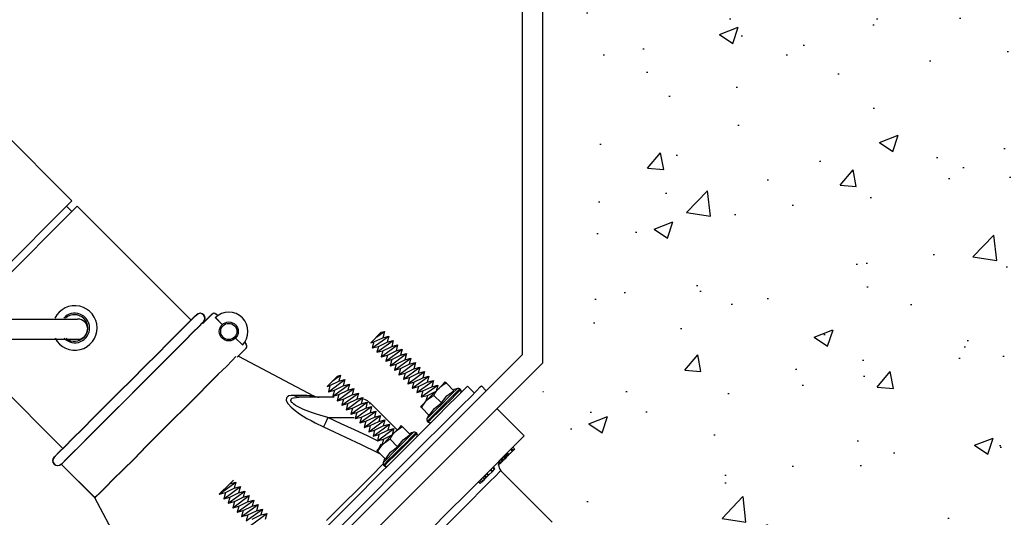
# Model space of a CAD drawing. Extents: x 1152 to 2559, y 156 to 782.
# Tile 95 of 111: x 2069.08 to 2081.31, y 656.5 to 662.68. Entities that reach past the tile are written whole.
import ezdxf

# ---------------------------------------------------------------- set-up
doc = ezdxf.new("R2010")
doc.units = 0
doc.header["$MEASUREMENT"] = 0
for name, color, linetype in [('1', 1, 'CONTINUOUS'), ('BOOT-3to4FRP', 1, 'CONTINUOUS'), ('CONCRETE-HATCH', 2, 'CONTINUOUS'), ('DISPENSER-SUMP', 1, 'CONTINUOUS')]:
    doc.layers.add(name, color=color, linetype=linetype)

msp = doc.modelspace()

# ---------------------------------------------------------------- hatches: boundary and pattern name
at = {"layer": 'CONCRETE-HATCH', "linetype": 'Continuous'}
h = msp.add_hatch(dxfattribs=at)
h.set_pattern_fill('AR-CONC', color=256, scale=0.3333, style=0)
h.set_pattern_definition([(50, (2077.8074, 655.8174), (2.39063, -0.20915), [0.24998, -2.74973]), (355, (2077.8074, 655.8174), (-0.46246, 2.50706), [0.19998, -2.19978]), (100.451, (2078.0067, 655.8), (1.92817, 2.2979), [0.21245, -2.3369]), (46.184, (2077.8074, 656.484), (3.5571, -0.55167), [0.37496, -4.1246]), (96.636, (2078.104, 656.438), (3.11523, 3.24673), [0.31867, -3.50536]), (351.184, (2077.8074, 656.484), (3.11523, 3.24674), [0.29997, -3.29967]), (21, (2078.1407, 656.3173), (1.98949, -1.34193), [0.24998, -2.74973]), (326, (2078.1407, 656.3173), (0.81097, 2.41693), [0.19998, -2.19978]), (71.451, (2078.3065, 656.2055), (2.80046, 1.075), [0.21245, -2.3369]), (37.5, (2077.8074, 655.8174), (0.04053, 1.109535), [0, -2.173116, 0, -2.23311, 0, -2.20811]), (7.5, (2077.8074, 655.8174), (0.87681, 1.314574), [0, -1.273206, 0, -2.12312, 0, -0.84158]), (327.5, (2077.0642, 655.8174), (1.77923, -0.075175), [0, -0.83325, 0, -2.59974, 0, -3.449655]), (317.5, (2076.7309, 655.8174), (1.94376, 0.33365), [0, -1.083225, 0, -1.72649, 0, -2.449755])])
edge = h.paths.add_edge_path()
edge.add_line((2088.90492, 664.31756), (2079.2177, 664.31756))
edge.add_arc((2079.2177, 664.20818), 0.10938, 0, 90, ccw=False)
edge.add_line((2079.32707, 664.20818), (2079.32707, 663.81835))
edge.add_line((2079.32707, 663.81835), (2079.22184, 663.81835))
edge.add_line((2079.22184, 663.81835), (2079.22184, 664.21232))
edge.add_line((2079.22184, 664.21232), (2079.09771, 664.21232))
edge.add_line((2079.09771, 664.21232), (2079.09771, 664.05581))
edge.add_line((2079.09771, 664.05581), (2078.80358, 664.05581))
edge.add_line((2078.80358, 664.05581), (2078.80358, 663.96406))
edge.add_line((2078.80358, 663.96406), (2078.91691, 663.96406))
edge.add_line((2078.91691, 663.96406), (2078.91691, 663.83994))
edge.add_line((2078.91691, 663.83994), (2078.80358, 663.83994))
edge.add_line((2078.80358, 663.83994), (2078.80358, 663.58898))
edge.add_line((2078.80358, 663.58898), (2078.64168, 663.58898))
edge.add_line((2078.64168, 663.58898), (2078.64168, 663.83994))
edge.add_line((2078.64168, 663.83994), (2078.52834, 663.83994))
edge.add_line((2078.52834, 663.83994), (2078.52834, 663.96406))
edge.add_line((2078.52834, 663.96406), (2078.64168, 663.96406))
edge.add_line((2078.64168, 663.96406), (2078.64168, 664.05581))
edge.add_line((2078.64168, 664.05581), (2078.62818, 664.05581))
edge.add_line((2078.62818, 664.05581), (2078.33291, 664.05581))
edge.add_arc((2077.01907, 667.05663), 3.27583, 253.217591, 293.645201, ccw=False)
edge.add_line((2076.07321, 663.92032), (2075.79759, 655.92329))
edge.add_line((2075.79759, 655.92329), (2101.05444, 655.8174))
edge.add_line((2101.05444, 655.8174), (2101.05444, 658.05324))
edge.add_line((2101.05444, 658.05324), (2101.73031, 658.71259))
edge.add_line((2101.73031, 658.71259), (2100.49509, 658.71259))
edge.add_line((2100.49509, 658.71259), (2101.05444, 659.39933))
edge.add_line((2101.05444, 659.39933), (2101.05444, 661.8174))
edge.add_line((2101.05444, 661.8174), (2089.05444, 661.8174))
edge.add_line((2089.05444, 661.8174), (2089.05444, 658.84624))
edge.add_line((2089.05444, 658.84624), (2088.90492, 658.84624))
edge.add_line((2088.90492, 658.84624), (2088.90492, 664.31756))

# ---------------------------------------------------------------- linework, layer by layer
at = {"layer": '1', "linetype": 'Continuous'}
for p, q in [((2069.73189, 660.42904), (2068.82854, 661.33051)), ((2068.26317, 658.96032), (2069.73196, 660.42911)), ((2068.39681, 658.96032), (2069.79878, 660.36229)), ((2068.39681, 658.96032), (2069.79878, 660.36229)), ((2069.73257, 660.29608), (2069.66575, 660.36276)), ((2069.79878, 660.36229), (2071.213, 658.94808)), ((2069.79878, 660.36229), (2071.213, 658.94808)), ((2071.213, 658.94808), (2069.62006, 657.35514)), ((2071.14646, 658.8841), (2071.22041, 658.95805)), ((2071.15011, 658.8841), (2071.22406, 658.95805)), ((2071.22041, 658.95805), (2071.26411, 659.00175)), ((2071.22406, 658.95805), (2071.26776, 659.00175)), ((2071.26411, 659.00175), (2071.28091, 659.01519)), ((2071.26776, 659.00175), (2071.28457, 659.01519)), ((2071.30781, 658.86729), (2071.3515, 658.91435)), ((2071.31146, 658.86729), (2071.35516, 658.91435)), ((2071.3515, 658.91435), (2071.36831, 658.92779)), ((2071.47588, 659.02528), (2071.35487, 658.90763)), ((2071.35516, 658.91435), (2071.37197, 658.92779)), ((2071.47953, 659.02528), (2071.35852, 658.90763)), ((2071.36831, 658.92779), (2071.37167, 658.92443)), ((2071.37197, 658.92779), (2071.37533, 658.92443)), ((2071.51285, 658.97822), (2071.59689, 658.89418)), ((2071.51651, 658.97822), (2071.60054, 658.89418)), ((2071.53302, 659.01183), (2071.51957, 659.02528)), ((2071.53667, 659.01183), (2071.52323, 659.02528)), ((2070.92797, 658.66561), (2071.04898, 658.78662)), ((2070.93162, 658.66561), (2071.05263, 658.78662)), ((2071.04898, 658.78662), (2071.14646, 658.8841)), ((2071.05263, 658.78662), (2071.15011, 658.8841)), ((2071.13637, 658.69586), (2071.23386, 658.7967)), ((2071.14003, 658.69586), (2071.23751, 658.7967)), ((2071.23386, 658.7967), (2071.30781, 658.86729)), ((2071.23751, 658.7967), (2071.31146, 658.86729)), ((2073.44566, 658.66561), (2073.57339, 658.7967)), ((2073.50953, 658.73283), (2073.61373, 658.80678)), ((2073.57339, 658.7967), (2073.61373, 658.80678)), ((2073.61373, 658.80678), (2073.59356, 658.72947)), ((2069.62006, 657.35514), (2068.26488, 658.71032)), ((2069.62006, 657.35514), (2068.26488, 658.71032)), ((2070.79015, 658.52443), (2070.92797, 658.66561)), ((2070.7938, 658.52443), (2070.93162, 658.66561)), ((2071.01536, 658.57485), (2071.13637, 658.69586)), ((2071.01902, 658.57485), (2071.14003, 658.69586)), ((2071.76496, 658.72275), (2071.85235, 658.63871)), ((2073.44566, 658.66561), (2073.48264, 658.67905)), ((2073.46247, 658.60174), (2073.66751, 658.74964)), ((2073.48264, 658.67905), (2073.46247, 658.60174)), ((2073.48264, 658.67905), (2073.59356, 658.72947)), ((2073.51961, 658.54796), (2073.72466, 658.69586)), ((2073.53978, 658.62191), (2073.64735, 658.67569)), ((2073.59356, 658.72947), (2073.66751, 658.74964)), ((2073.66751, 658.74964), (2073.64735, 658.67569)), ((2073.64735, 658.67569), (2073.72466, 658.69586)), ((2073.72466, 658.69586), (2073.70449, 658.62191)), ((2070.87755, 658.43703), (2071.01536, 658.57485)), ((2070.8812, 658.43703), (2071.01902, 658.57485)), ((2071.78513, 658.48745), (2071.89941, 658.60174)), ((2071.89941, 658.64544), (2071.88597, 658.65888)), ((2073.46247, 658.60174), (2073.53978, 658.62191)), ((2073.53978, 658.62191), (2073.51961, 658.54796)), ((2073.51961, 658.54796), (2073.59356, 658.56812)), ((2073.57339, 658.49081), (2073.77844, 658.64208)), ((2073.59356, 658.56812), (2073.57339, 658.49081)), ((2073.59356, 658.56812), (2073.70449, 658.62191)), ((2073.63054, 658.43703), (2073.83558, 658.58493)), ((2073.65071, 658.51098), (2073.75827, 658.56476)), ((2073.70449, 658.62191), (2073.77844, 658.64208)), ((2073.77844, 658.64208), (2073.75827, 658.56476)), ((2073.75827, 658.56476), (2073.83558, 658.58493)), ((2073.83558, 658.58493), (2073.81542, 658.51098)), ((2070.63552, 658.37316), (2070.79015, 658.52443)), ((2070.63918, 658.37316), (2070.7938, 658.52443)), ((2070.72628, 658.28577), (2070.87755, 658.43703)), ((2070.72994, 658.28577), (2070.8812, 658.43703)), ((2071.65067, 658.37316), (2071.72462, 658.44711)), ((2071.72462, 658.44711), (2071.76832, 658.49417)), ((2071.80193, 658.5009), (2072.73304, 658.00677)), ((2073.57339, 658.49081), (2073.65071, 658.51098)), ((2073.65071, 658.51098), (2073.63054, 658.43703)), ((2073.63054, 658.43703), (2073.70449, 658.4572)), ((2073.68432, 658.37989), (2073.88937, 658.53115)), ((2073.70449, 658.4572), (2073.68432, 658.37989)), ((2073.70449, 658.4572), (2073.81542, 658.51098)), ((2073.74146, 658.3261), (2073.94315, 658.474)), ((2073.76163, 658.40005), (2073.8692, 658.45384)), ((2073.79525, 658.26896), (2074.00029, 658.42022)), ((2073.81542, 658.51098), (2073.88937, 658.53115)), ((2073.88937, 658.53115), (2073.8692, 658.45384)), ((2073.8692, 658.45384), (2073.94315, 658.474)), ((2073.94315, 658.474), (2073.92298, 658.40005)), ((2073.92298, 658.40005), (2074.00029, 658.42022)), ((2074.00029, 658.42022), (2073.98012, 658.34291)), ((2070.47754, 658.21182), (2070.63552, 658.37316)), ((2070.48119, 658.21182), (2070.63918, 658.37316)), ((2071.54983, 658.27568), (2071.65067, 658.37316)), ((2073.68432, 658.37989), (2073.76163, 658.40005)), ((2073.76163, 658.40005), (2073.74146, 658.3261)), ((2073.74146, 658.3261), (2073.81542, 658.34627)), ((2073.81542, 658.34627), (2073.79525, 658.26896)), ((2073.81542, 658.34627), (2073.92298, 658.40005)), ((2073.85239, 658.21518), (2074.05408, 658.36308)), ((2073.87256, 658.28913), (2073.98012, 658.34291)), ((2073.90617, 658.15803), (2074.11122, 658.3093)), ((2073.98012, 658.34291), (2074.05408, 658.36308)), ((2074.05408, 658.36308), (2074.03391, 658.28913)), ((2074.03391, 658.28913), (2074.11122, 658.3093)), ((2074.11122, 658.3093), (2074.09105, 658.23198)), ((2070.31283, 658.05047), (2070.47754, 658.21182)), ((2070.31648, 658.05047), (2070.48119, 658.21182)), ((2070.56494, 658.12442), (2070.72628, 658.28577)), ((2070.56859, 658.12442), (2070.72994, 658.28577)), ((2071.42882, 658.15467), (2071.54983, 658.27568)), ((2071.43247, 658.15467), (2071.55348, 658.27568)), ((2072.90111, 658.12442), (2073.03221, 658.25215)), ((2072.91792, 658.05719), (2073.12297, 658.20845)), ((2072.93809, 658.1345), (2073.04901, 658.18829)), ((2072.96498, 658.18829), (2073.06918, 658.26224)), ((2073.03221, 658.25215), (2073.06918, 658.26224)), ((2073.06918, 658.26224), (2073.04901, 658.18829)), ((2073.04901, 658.18829), (2073.12297, 658.20845)), ((2073.12297, 658.20845), (2073.1028, 658.13114)), ((2073.79525, 658.26896), (2073.87256, 658.28913)), ((2073.87256, 658.28913), (2073.85239, 658.21518)), ((2073.85239, 658.21518), (2073.92634, 658.23534)), ((2073.92634, 658.23534), (2073.90617, 658.15803)), ((2073.90617, 658.15803), (2073.98012, 658.1782)), ((2073.92634, 658.23534), (2074.03391, 658.28913)), ((2073.95996, 658.10425), (2074.165, 658.25215)), ((2073.98012, 658.1782), (2073.95996, 658.10425)), ((2073.98012, 658.1782), (2074.09105, 658.23198)), ((2074.0171, 658.05047), (2074.22215, 658.19837)), ((2074.03727, 658.12442), (2074.14483, 658.1782)), ((2074.09105, 658.23198), (2074.165, 658.25215)), ((2074.165, 658.25215), (2074.14483, 658.1782)), ((2074.14483, 658.1782), (2074.22215, 658.19837)), ((2074.22215, 658.19837), (2074.20198, 658.12106)), ((2074.34988, 658.15803), (2074.37005, 658.18156)), ((2074.37005, 658.1782), (2074.37005, 658.18156)), ((2074.37341, 658.17484), (2074.37005, 658.1782)), ((2074.38349, 658.16476), (2074.37341, 658.17484)), ((2070.15148, 657.88912), (2070.31283, 658.05047)), ((2070.15514, 657.88912), (2070.31648, 658.05047)), ((2070.40023, 657.95971), (2070.56494, 658.12442)), ((2070.40388, 657.95971), (2070.56859, 658.12442)), ((2071.291, 658.01685), (2071.42882, 658.15467)), ((2071.29465, 658.01685), (2071.43247, 658.15467)), ((2072.90111, 658.12442), (2072.93809, 658.1345)), ((2072.93809, 658.1345), (2072.91792, 658.05719)), ((2072.91792, 658.05719), (2072.99523, 658.07736)), ((2072.97506, 658.00341), (2073.18011, 658.15131)), ((2072.99523, 658.07736), (2072.97506, 658.00341)), ((2072.99523, 658.07736), (2073.1028, 658.13114)), ((2073.02885, 657.94626), (2073.23389, 658.09753)), ((2073.04901, 658.02358), (2073.15994, 658.07736)), ((2073.1028, 658.13114), (2073.18011, 658.15131)), ((2073.18011, 658.15131), (2073.15994, 658.07736)), ((2073.15994, 658.07736), (2073.23389, 658.09753)), ((2073.23389, 658.09753), (2073.21372, 658.02021)), ((2073.95996, 658.10425), (2074.03727, 658.12442)), ((2074.03727, 658.12442), (2074.0171, 658.05047)), ((2074.0171, 658.05047), (2074.09105, 658.07064)), ((2074.07088, 657.99332), (2074.27593, 658.14123)), ((2074.09105, 658.07064), (2074.07088, 657.99332)), ((2074.09105, 658.07064), (2074.20198, 658.12106)), ((2074.14819, 658.01349), (2074.25576, 658.06727)), ((2074.20198, 658.12106), (2074.27593, 658.14123)), ((2074.21542, 658.02694), (2074.29274, 658.10425)), ((2074.24231, 658.03702), (2074.25576, 658.06055)), ((2074.27593, 658.14123), (2074.25576, 658.06727)), ((2074.25576, 658.06055), (2074.27257, 658.08408)), ((2074.27257, 658.08408), (2074.29274, 658.10425)), ((2074.29274, 658.10425), (2074.34988, 658.15803)), ((2074.29274, 658.10425), (2074.29946, 658.10761)), ((2074.29946, 658.10761), (2074.31627, 658.12442)), ((2074.31627, 658.12442), (2074.33643, 658.14123)), ((2074.33643, 658.14123), (2074.35996, 658.15467)), ((2074.35996, 658.15467), (2074.38349, 658.16476)), ((2074.47761, 658.07064), (2074.38349, 658.16476)), ((2074.39022, 658.00677), (2074.47761, 658.07064)), ((2074.50787, 658.08744), (2074.46753, 658.04711)), ((2074.49442, 658.03702), (2074.53812, 658.08072)), ((2074.5482, 658.07064), (2074.5045, 658.02694)), ((2074.52467, 658.10425), (2074.50787, 658.08744)), ((2074.58518, 658.06727), (2074.50787, 657.98996)), ((2074.53812, 658.08072), (2074.55156, 658.09417)), ((2074.56165, 658.08744), (2074.5482, 658.07064)), ((2074.55156, 658.09417), (2074.56165, 658.08744)), ((2074.62888, 658.11097), (2074.58518, 658.06727)), ((2074.64568, 658.12778), (2074.62888, 658.11097)), ((2074.64568, 658.12778), (2074.72972, 658.04374)), ((2074.68602, 657.99669), (2074.75997, 658.07064)), ((2074.75997, 658.07064), (2074.80367, 658.1177)), ((2074.80367, 658.1177), (2074.82048, 658.13114)), ((2074.82048, 658.13114), (2074.87762, 658.07064)), ((2075.58015, 658.06055), (2075.59024, 658.06055)), ((2070.24224, 657.80172), (2070.40023, 657.95971)), ((2070.24589, 657.80172), (2070.40388, 657.95971)), ((2071.13974, 657.86223), (2071.291, 658.01685)), ((2071.14339, 657.86223), (2071.29465, 658.01685)), ((2072.3969, 657.98324), (2072.39354, 657.95299)), ((2072.39354, 657.95299), (2072.41035, 657.91601)), ((2072.41035, 657.99669), (2072.3969, 657.98324)), ((2072.42715, 658.00677), (2072.41035, 657.99669)), ((2072.45405, 658.01349), (2072.42715, 658.00677)), ((2072.45068, 657.95299), (2072.45405, 657.95971)), ((2072.45068, 657.94626), (2072.45068, 657.95299)), ((2072.45405, 657.9429), (2072.45068, 657.94626)), ((2072.49102, 658.01349), (2072.45405, 658.01349)), ((2072.45405, 657.96307), (2072.45741, 657.96643)), ((2072.45405, 657.95971), (2072.45405, 657.96307)), ((2072.45405, 657.93618), (2072.45405, 657.9429)), ((2072.46077, 657.9261), (2072.45405, 657.93618)), ((2072.45741, 657.96643), (2072.46749, 657.97652)), ((2072.46749, 657.97652), (2072.4843, 657.98324)), ((2072.4843, 657.98324), (2072.51791, 657.9866)), ((2072.52127, 657.99669), (2072.49102, 658.01349)), ((2072.55489, 658.01349), (2072.49102, 658.01349)), ((2072.51791, 657.9866), (2072.55153, 657.98996)), ((2072.55153, 657.98996), (2072.52127, 657.99669)), ((2072.98851, 657.98996), (2072.55153, 657.98996)), ((2072.61203, 658.01013), (2072.55489, 658.01349)), ((2072.65237, 658.01013), (2072.61203, 658.01013)), ((2072.68262, 658.00677), (2072.65237, 658.01013)), ((2072.70951, 658.00677), (2072.68262, 658.00677)), ((2072.72632, 658.00677), (2072.70951, 658.00677)), ((2072.72968, 658.00677), (2072.72632, 658.00677)), ((2072.73304, 658.00677), (2072.72968, 658.00677)), ((2072.97506, 658.00341), (2073.04901, 658.02358)), ((2073.04901, 658.02358), (2073.02885, 657.94626)), ((2073.02885, 657.94626), (2073.10616, 657.96643)), ((2073.08599, 657.89248), (2073.29104, 658.04038)), ((2073.10616, 657.96643), (2073.08599, 657.89248)), ((2073.10616, 657.96643), (2073.21372, 658.02021)), ((2073.13977, 657.83534), (2073.34482, 657.9866)), ((2073.15994, 657.91265), (2073.27087, 657.96643)), ((2073.19692, 657.78156), (2073.40196, 657.92946)), ((2073.21372, 658.02021), (2073.29104, 658.04038)), ((2073.29104, 658.04038), (2073.27087, 657.96643)), ((2073.27087, 657.96643), (2073.34482, 657.9866)), ((2073.34482, 657.9866), (2073.32465, 657.90929)), ((2073.32465, 657.90929), (2073.40196, 657.92946)), ((2073.40196, 657.92946), (2073.38179, 657.85551)), ((2074.07088, 657.99332), (2074.14819, 658.01349)), ((2074.08433, 657.89248), (2074.13811, 657.94963)), ((2074.1045, 657.90593), (2074.1213, 657.92946)), ((2074.1213, 657.92946), (2074.13811, 657.94963)), ((2074.14819, 658.01349), (2074.12803, 657.93954)), ((2074.13811, 657.94963), (2074.21542, 658.02694)), ((2074.13811, 657.94963), (2074.14483, 657.95635)), ((2074.14483, 657.95635), (2074.165, 657.97316)), ((2074.165, 657.97316), (2074.18517, 657.9866)), ((2074.18517, 657.9866), (2074.20534, 658.00005)), ((2074.20534, 658.00005), (2074.22887, 658.01349)), ((2074.22887, 658.01349), (2074.24231, 658.03702)), ((2074.32299, 657.91937), (2074.22887, 658.01349)), ((2074.32299, 657.91937), (2074.39022, 658.00677)), ((2074.40366, 657.98324), (2074.33307, 657.90929)), ((2074.34988, 657.89248), (2074.42719, 657.96979)), ((2074.43728, 657.95971), (2074.35996, 657.8824)), ((2074.46753, 658.04711), (2074.40366, 657.98324)), ((2074.50787, 657.98996), (2074.40366, 657.88576)), ((2074.42719, 657.96979), (2074.49442, 658.03702)), ((2074.5045, 658.02694), (2074.43728, 657.95971)), ((2074.58518, 657.89584), (2074.68602, 657.99669)), ((2070.00022, 657.73786), (2070.15148, 657.88912)), ((2070.00387, 657.73786), (2070.15514, 657.88912)), ((2070.97839, 657.70424), (2071.13974, 657.86223)), ((2070.98204, 657.70424), (2071.14339, 657.86223)), ((2072.41035, 657.91601), (2072.41707, 657.90929)), ((2072.41707, 657.90929), (2072.45741, 657.86559)), ((2072.45741, 657.86559), (2072.50447, 657.82525)), ((2072.47085, 657.91937), (2072.46077, 657.9261)), ((2072.48766, 657.90257), (2072.47085, 657.91937)), ((2072.50783, 657.88912), (2072.48766, 657.90257)), ((2072.50447, 657.82525), (2072.55825, 657.78492)), ((2072.55825, 657.86223), (2072.50783, 657.88912)), ((2072.60867, 657.8387), (2072.55825, 657.86223)), ((2072.70951, 657.80172), (2072.60867, 657.8387)), ((2073.08599, 657.89248), (2073.15994, 657.91265)), ((2073.15994, 657.91265), (2073.13977, 657.83534)), ((2073.13977, 657.83534), (2073.21709, 657.85551)), ((2073.21709, 657.85551), (2073.19692, 657.78156)), ((2073.21709, 657.85551), (2073.32465, 657.90929)), ((2073.2507, 657.72441), (2073.45575, 657.87567)), ((2073.27087, 657.80172), (2073.38179, 657.85551)), ((2073.30784, 657.67063), (2073.50953, 657.81853)), ((2073.38179, 657.85551), (2073.45575, 657.87567)), ((2073.42885, 657.90257), (2073.43894, 657.91265)), ((2073.45575, 657.87567), (2073.43558, 657.79836)), ((2073.43558, 657.79836), (2073.50953, 657.81853)), ((2073.43894, 657.91265), (2073.4423, 657.91601)), ((2073.77172, 657.58323), (2073.4423, 657.91601)), ((2073.50953, 657.81853), (2073.48936, 657.74458)), ((2074.0608, 657.87231), (2074.08433, 657.89248)), ((2074.0608, 657.87231), (2074.06416, 657.87231)), ((2074.06416, 657.87231), (2074.06752, 657.86895)), ((2074.06752, 657.86895), (2074.07761, 657.85887)), ((2074.07761, 657.85887), (2074.08769, 657.8824)), ((2074.17172, 657.76475), (2074.07761, 657.85887)), ((2074.08769, 657.8824), (2074.1045, 657.90593)), ((2074.17172, 657.76475), (2074.23559, 657.85214)), ((2074.25912, 657.8387), (2074.19525, 657.77483)), ((2074.20534, 657.74794), (2074.27257, 657.81517)), ((2074.28265, 657.80508), (2074.21542, 657.74122)), ((2074.23559, 657.85214), (2074.32299, 657.91937)), ((2074.33307, 657.90929), (2074.25912, 657.8387)), ((2074.40366, 657.88576), (2074.26921, 657.7513)), ((2074.27257, 657.81517), (2074.34988, 657.89248)), ((2074.35996, 657.8824), (2074.28265, 657.80508)), ((2074.45408, 657.76811), (2074.58518, 657.89584)), ((2075.01208, 657.85214), (2075.35158, 657.50928)), ((2069.8624, 657.59668), (2070.00022, 657.73786)), ((2069.86606, 657.59668), (2070.00387, 657.73786)), ((2070.08762, 657.6471), (2070.24224, 657.80172)), ((2070.09127, 657.6471), (2070.24589, 657.80172)), ((2070.81368, 657.53953), (2070.97839, 657.70424)), ((2070.81733, 657.53953), (2070.98204, 657.70424)), ((2072.55825, 657.78492), (2072.65237, 657.72777)), ((2072.65237, 657.72777), (2072.70279, 657.70088)), ((2072.70279, 657.70088), (2072.75321, 657.67399)), ((2072.75993, 657.78492), (2072.70951, 657.80172)), ((2072.81035, 657.76811), (2072.75993, 657.78492)), ((2072.9112, 657.73786), (2072.81035, 657.76811)), ((2072.9112, 657.73786), (2072.88094, 657.67399)), ((2073.07591, 657.66054), (2072.9112, 657.73786)), ((2072.9112, 657.73786), (2073.23725, 657.73786)), ((2073.19692, 657.78156), (2073.27087, 657.80172)), ((2073.27087, 657.80172), (2073.2507, 657.72441)), ((2073.2507, 657.72441), (2073.32801, 657.74458)), ((2073.32801, 657.74458), (2073.30784, 657.67063)), ((2073.30784, 657.67063), (2073.38179, 657.6908)), ((2073.32801, 657.74458), (2073.43558, 657.79836)), ((2073.36163, 657.61348), (2073.56667, 657.76475)), ((2073.38179, 657.6908), (2073.36163, 657.61348)), ((2073.38179, 657.6908), (2073.48936, 657.74458)), ((2073.41877, 657.5597), (2073.62045, 657.7076)), ((2073.43894, 657.63701), (2073.5465, 657.68744)), ((2073.48936, 657.74458), (2073.56667, 657.76475)), ((2073.56667, 657.76475), (2073.5465, 657.68744)), ((2073.5465, 657.68744), (2073.62045, 657.7076)), ((2073.62045, 657.7076), (2073.60029, 657.63365)), ((2074.26921, 657.7513), (2074.11122, 657.59332)), ((2074.15492, 657.7345), (2074.13811, 657.71769)), ((2074.14819, 657.6908), (2074.16164, 657.70424)), ((2074.15828, 657.68071), (2074.14819, 657.6908)), ((2074.19525, 657.77483), (2074.15492, 657.7345)), ((2074.17172, 657.69416), (2074.15828, 657.68071)), ((2074.16164, 657.70424), (2074.20534, 657.74794)), ((2074.21542, 657.74122), (2074.17172, 657.69416)), ((2074.30282, 657.61348), (2074.45408, 657.76811)), ((2069.74139, 657.47903), (2069.8624, 657.59668)), ((2069.74504, 657.47903), (2069.86606, 657.59668)), ((2069.9498, 657.50928), (2070.08762, 657.6471)), ((2069.95345, 657.50928), (2070.09127, 657.6471)), ((2072.75321, 657.67399), (2072.85741, 657.62357)), ((2072.88094, 657.67399), (2072.85741, 657.62357)), ((2072.85741, 657.62357), (2072.99187, 657.5597)), ((2073.24398, 657.58323), (2073.07591, 657.66054)), ((2073.41205, 657.50592), (2073.24398, 657.58323)), ((2073.36163, 657.61348), (2073.43894, 657.63701)), ((2073.43894, 657.63701), (2073.41877, 657.5597)), ((2073.41877, 657.5597), (2073.49272, 657.57987)), ((2073.47255, 657.50592), (2073.6776, 657.65382)), ((2073.49272, 657.57987), (2073.47255, 657.50592)), ((2073.49272, 657.57987), (2073.60029, 657.63365)), ((2073.52633, 657.44878), (2073.73138, 657.60004)), ((2073.5465, 657.52609), (2073.65743, 657.57987)), ((2073.60029, 657.63365), (2073.6776, 657.65382)), ((2073.6776, 657.65382), (2073.65743, 657.57987)), ((2073.65743, 657.57987), (2073.73138, 657.60004)), ((2073.73138, 657.60004), (2073.71121, 657.52273)), ((2073.74819, 657.5597), (2073.80533, 657.61348)), ((2073.74819, 657.5597), (2073.75491, 657.56306)), ((2073.75491, 657.56306), (2073.77172, 657.57987)), ((2073.77172, 657.57987), (2073.79189, 657.59668)), ((2073.79189, 657.59668), (2073.81542, 657.61012)), ((2073.80533, 657.61348), (2073.8255, 657.63701)), ((2073.81542, 657.61012), (2073.83895, 657.62357)), ((2073.8255, 657.63365), (2073.8255, 657.63701)), ((2073.82886, 657.63029), (2073.8255, 657.63365)), ((2073.83895, 657.62357), (2073.82886, 657.63029)), ((2073.93306, 657.52609), (2073.83895, 657.62357)), ((2074.11122, 657.59332), (2073.9297, 657.4118)), ((2074.12466, 657.43869), (2074.30282, 657.61348)), ((2069.64391, 657.37819), (2069.74139, 657.47903)), ((2069.64756, 657.37819), (2069.74504, 657.47903)), ((2069.82879, 657.38827), (2069.9498, 657.50928)), ((2069.83244, 657.38827), (2069.95345, 657.50928)), ((2070.65569, 657.38155), (2070.81368, 657.53953)), ((2070.65935, 657.38155), (2070.81733, 657.53953)), ((2072.99187, 657.5597), (2073.12969, 657.49584)), ((2073.12969, 657.49584), (2073.32465, 657.40172)), ((2073.52633, 657.44878), (2073.41205, 657.50592)), ((2073.47255, 657.50592), (2073.5465, 657.52609)), ((2073.5465, 657.52609), (2073.52633, 657.44878)), ((2073.52633, 657.44878), (2073.60365, 657.46894)), ((2073.60365, 657.46894), (2073.58348, 657.39499)), ((2073.59356, 657.40508), (2073.67088, 657.48239)), ((2073.60365, 657.46894), (2073.71121, 657.52273)), ((2073.62045, 657.42861), (2073.64062, 657.44205)), ((2073.64062, 657.44205), (2073.66079, 657.4555)), ((2073.66079, 657.4555), (2073.68432, 657.46894)), ((2073.67088, 657.48239), (2073.74819, 657.5597)), ((2073.68432, 657.46894), (2073.69777, 657.49247)), ((2073.77844, 657.37482), (2073.68432, 657.46894)), ((2073.69777, 657.49247), (2073.71121, 657.516)), ((2073.71121, 657.516), (2073.72802, 657.53953)), ((2073.72802, 657.53953), (2073.74819, 657.5597)), ((2073.77844, 657.37482), (2073.84567, 657.46222)), ((2073.85911, 657.43869), (2073.78852, 657.3681)), ((2073.84567, 657.46222), (2073.93306, 657.52609)), ((2073.92298, 657.50256), (2073.85911, 657.43869)), ((2073.88264, 657.42525), (2073.94987, 657.49247)), ((2073.95996, 657.48239), (2073.89273, 657.41516)), ((2073.96332, 657.5429), (2073.92298, 657.50256)), ((2073.92634, 657.24037), (2074.12466, 657.43869)), ((2073.94987, 657.49247), (2073.99357, 657.53617)), ((2074.00365, 657.52609), (2073.95996, 657.48239)), ((2073.98012, 657.5597), (2073.96332, 657.5429)), ((2073.99357, 657.53617), (2074.00702, 657.55298)), ((2074.0171, 657.5429), (2074.00365, 657.52609)), ((2074.00702, 657.55298), (2074.0171, 657.5429)), ((2075.28771, 657.44878), (2075.2104, 657.37146)), ((2075.33477, 657.49584), (2075.28771, 657.44878)), ((2075.35158, 657.50928), (2075.33477, 657.49584)), ((2069.56996, 657.3076), (2069.64391, 657.37819)), ((2069.57361, 657.3076), (2069.64756, 657.37819)), ((2069.73131, 657.29079), (2069.82879, 657.38827)), ((2069.73496, 657.29079), (2069.83244, 657.38827)), ((2070.50443, 657.22692), (2070.65569, 657.38155)), ((2070.50808, 657.22692), (2070.65935, 657.38155)), ((2073.32465, 657.40172), (2073.51961, 657.3076)), ((2073.51961, 657.32777), (2073.53978, 657.35129)), ((2073.51961, 657.32777), (2073.52297, 657.3244)), ((2073.52297, 657.3244), (2073.53306, 657.31432)), ((2073.52633, 657.32104), (2073.52297, 657.31432)), ((2073.53306, 657.31432), (2073.5465, 657.34121)), ((2073.53978, 657.35129), (2073.59356, 657.40508)), ((2073.55659, 657.38155), (2073.54314, 657.35466)), ((2073.5465, 657.34121), (2073.55995, 657.36138)), ((2073.57003, 657.40844), (2073.55659, 657.38155)), ((2073.55995, 657.36138), (2073.57676, 657.38491)), ((2073.57676, 657.38491), (2073.59356, 657.40508)), ((2073.59356, 657.40508), (2073.60029, 657.4118)), ((2073.60029, 657.4118), (2073.62045, 657.42861)), ((2073.69104, 657.3076), (2073.77844, 657.37482)), ((2073.78852, 657.3681), (2073.71457, 657.29415)), ((2073.9297, 657.4118), (2073.72802, 657.21012)), ((2073.72802, 657.27062), (2073.80533, 657.34793)), ((2073.81542, 657.33785), (2073.7381, 657.26054)), ((2073.80533, 657.34793), (2073.88264, 657.42525)), ((2073.89273, 657.41516), (2073.81542, 657.33785)), ((2075.2104, 657.37146), (2075.10283, 657.2639)), ((2075.20368, 657.32104), (2075.18015, 657.29751)), ((2075.20368, 657.32104), (2075.18351, 657.34457)), ((2075.21376, 657.32777), (2075.19023, 657.35129)), ((2075.21376, 657.33113), (2075.19359, 657.35129)), ((2075.2104, 657.3244), (2075.20368, 657.32104)), ((2075.23057, 657.34793), (2075.2104, 657.3681)), ((2075.23057, 657.34793), (2075.2104, 657.3681)), ((2075.23057, 657.34793), (2075.2104, 657.3681)), ((2075.21376, 657.32777), (2075.2104, 657.3244)), ((2075.22048, 657.33785), (2075.21376, 657.33113)), ((2075.21376, 657.33113), (2075.21376, 657.32777)), ((2075.23057, 657.34793), (2075.22048, 657.33785)), ((2069.50945, 657.24709), (2069.52626, 657.26054)), ((2069.51311, 657.24709), (2069.52991, 657.26054)), ((2069.52626, 657.26054), (2069.56996, 657.3076)), ((2069.52991, 657.26054), (2069.57361, 657.3076)), ((2069.61366, 657.17314), (2069.65736, 657.21684)), ((2069.61731, 657.17314), (2069.66101, 657.21684)), ((2069.65736, 657.21684), (2069.73131, 657.29079)), ((2069.66101, 657.21684), (2069.73496, 657.29079)), ((2070.36661, 657.08911), (2070.50443, 657.22692)), ((2070.37027, 657.08911), (2070.50808, 657.22692)), ((2073.72802, 657.21012), (2073.50953, 656.99162)), ((2073.52297, 657.31432), (2073.51961, 657.3076)), ((2073.51961, 657.3076), (2073.55323, 657.29079)), ((2073.62718, 657.2202), (2073.53306, 657.31432)), ((2073.55323, 657.29079), (2073.55659, 657.29079)), ((2073.65071, 657.23028), (2073.61037, 657.18995)), ((2073.61709, 657.15969), (2073.66079, 657.20675)), ((2073.62718, 657.2202), (2073.69104, 657.3076)), ((2073.67088, 657.19667), (2073.62718, 657.15297)), ((2073.71457, 657.29415), (2073.65071, 657.23028)), ((2073.66079, 657.20675), (2073.72802, 657.27062)), ((2073.7381, 657.26054), (2073.67088, 657.19667)), ((2073.71121, 657.02524), (2073.92634, 657.24037)), ((2075.10283, 657.2639), (2074.96838, 657.12608)), ((2075.05914, 657.17314), (2075.03897, 657.19331)), ((2075.0625, 657.17986), (2075.04233, 657.19667)), ((2075.0793, 657.19331), (2075.05577, 657.21684)), ((2075.0793, 657.19667), (2075.05914, 657.21684)), ((2075.0793, 657.19331), (2075.0625, 657.17986)), ((2075.08603, 657.20339), (2075.06586, 657.22356)), ((2075.09611, 657.21012), (2075.07258, 657.23365)), ((2075.09947, 657.21348), (2075.07594, 657.23701)), ((2075.0793, 657.19667), (2075.0793, 657.19331)), ((2075.08267, 657.19667), (2075.0793, 657.19667)), ((2075.08603, 657.20339), (2075.08267, 657.19667)), ((2075.08939, 657.20675), (2075.08603, 657.20339)), ((2075.11292, 657.22692), (2075.08939, 657.25045)), ((2075.09611, 657.21012), (2075.08939, 657.20675)), ((2075.09947, 657.21348), (2075.09611, 657.21012)), ((2075.123, 657.23701), (2075.09947, 657.26054)), ((2075.1062, 657.2202), (2075.09947, 657.21348)), ((2075.123, 657.24037), (2075.10283, 657.26054)), ((2075.11292, 657.22692), (2075.1062, 657.2202)), ((2075.12973, 657.24709), (2075.10956, 657.26726)), ((2075.12973, 657.24709), (2075.10956, 657.26726)), ((2075.123, 657.23701), (2075.11292, 657.22692)), ((2075.13981, 657.25381), (2075.11628, 657.27734)), ((2075.13981, 657.25718), (2075.11964, 657.27734)), ((2075.14653, 657.26054), (2075.123, 657.28407)), ((2075.12973, 657.24709), (2075.123, 657.24037)), ((2075.123, 657.24037), (2075.123, 657.23701)), ((2075.14653, 657.2639), (2075.12636, 657.28407)), ((2075.14989, 657.26726), (2075.12973, 657.29079)), ((2075.15326, 657.26726), (2075.12973, 657.29079)), ((2075.15326, 657.26726), (2075.12973, 657.29079)), ((2075.13309, 657.25045), (2075.12973, 657.24709)), ((2075.15662, 657.27062), (2075.13309, 657.29415)), ((2075.15662, 657.27062), (2075.13309, 657.29415)), ((2075.15326, 657.27062), (2075.13309, 657.29079)), ((2075.13981, 657.25718), (2075.13309, 657.25045)), ((2075.15998, 657.27398), (2075.13645, 657.29751)), ((2075.15998, 657.27398), (2075.13645, 657.29751)), ((2075.15662, 657.27398), (2075.13645, 657.29415)), ((2075.15662, 657.27398), (2075.13645, 657.29415)), ((2075.15998, 657.27734), (2075.13981, 657.29751)), ((2075.14653, 657.26054), (2075.13981, 657.25718)), ((2075.13981, 657.25718), (2075.13981, 657.25381)), ((2075.14989, 657.26726), (2075.14653, 657.2639)), ((2075.14653, 657.2639), (2075.14653, 657.26054)), ((2075.15326, 657.26726), (2075.14989, 657.26726)), ((2075.15662, 657.27062), (2075.15326, 657.27062)), ((2075.15326, 657.27062), (2075.15326, 657.26726)), ((2075.15998, 657.27398), (2075.15662, 657.27398)), ((2075.15662, 657.27398), (2075.15662, 657.27062)), ((2075.18015, 657.29751), (2075.15998, 657.27734)), ((2075.15998, 657.27734), (2075.15998, 657.27398)), ((2069.59685, 657.15969), (2069.61366, 657.17314)), ((2070.01703, 656.73952), (2069.59685, 657.15969)), ((2069.6005, 657.15969), (2069.61731, 657.17314)), ((2070.02068, 656.73952), (2069.6005, 657.15969)), ((2070.2456, 656.97146), (2070.36661, 657.08911)), ((2070.24926, 656.97146), (2070.37027, 657.08911)), ((2073.59356, 657.15969), (2073.45238, 657.01515)), ((2073.61037, 657.18995), (2073.59356, 657.17314)), ((2073.60365, 657.14625), (2073.61709, 657.15969)), ((2073.61373, 657.13616), (2073.60365, 657.14625)), ((2073.62718, 657.15297), (2073.61373, 657.13616)), ((2074.96838, 657.12608), (2074.80703, 656.96473)), ((2074.95157, 657.06558), (2074.92804, 657.08911)), ((2074.95829, 657.0723), (2074.93476, 657.09583)), ((2074.95829, 657.0723), (2074.95493, 657.06894)), ((2074.97846, 657.09583), (2074.95829, 657.116)), ((2074.97846, 657.09583), (2074.95829, 657.0723)), ((2074.98519, 657.09919), (2074.96166, 657.12272)), ((2074.98182, 657.09583), (2074.97846, 657.09583)), ((2074.98519, 657.09919), (2074.98182, 657.09583)), ((2075.03561, 657.15297), (2075.02888, 657.15969)), ((2075.03224, 657.14625), (2075.02888, 657.14961)), ((2075.03224, 657.14625), (2075.02888, 657.14625)), ((2075.03561, 657.15297), (2075.03224, 657.14961)), ((2075.03224, 657.14961), (2075.03224, 657.14625)), ((2075.05241, 657.16978), (2075.03561, 657.18322)), ((2075.04905, 657.16306), (2075.03561, 657.17986)), ((2075.04905, 657.16306), (2075.03561, 657.15297)), ((2075.05914, 657.07566), (2075.04233, 657.06221)), ((2075.05241, 657.16978), (2075.04905, 657.16642)), ((2075.04905, 657.16642), (2075.04905, 657.16306)), ((2075.05914, 657.17314), (2075.05241, 657.16978)), ((2075.0625, 657.17986), (2075.05914, 657.1765)), ((2075.05914, 657.1765), (2075.05914, 657.17314)), ((2075.05914, 657.07566), (2075.6978, 656.44035)), ((2070.14812, 656.87398), (2070.2456, 656.97146)), ((2070.15177, 656.87398), (2070.24926, 656.97146)), ((2071.72798, 656.94793), (2071.74143, 656.96137)), ((2073.50953, 656.99162), (2073.27423, 656.75633)), ((2073.45238, 657.01515), (2073.28767, 656.85045)), ((2073.48264, 656.79666), (2073.71121, 657.02524)), ((2074.80703, 656.96473), (2074.62215, 656.77986)), ((2074.82048, 656.93448), (2074.79695, 656.95801)), ((2074.83728, 656.95129), (2074.81375, 656.97482)), ((2074.83728, 656.95129), (2074.8272, 656.9412)), ((2074.85745, 656.97146), (2074.83392, 656.99499)), ((2074.84737, 656.96137), (2074.83728, 656.95129)), ((2074.85745, 656.97146), (2074.84737, 656.96137)), ((2074.87426, 656.98826), (2074.85073, 657.01179)), ((2074.86417, 656.98154), (2074.85745, 656.97146)), ((2074.86081, 657.02188), (2074.88434, 656.99835)), ((2074.88098, 656.99835), (2074.86081, 657.01852)), ((2074.87426, 656.98826), (2074.86417, 656.98154)), ((2074.87762, 656.99499), (2074.87426, 656.98826)), ((2074.88098, 656.99835), (2074.87762, 656.99499)), ((2074.90115, 657.01852), (2074.88098, 657.03868)), ((2074.88434, 656.99835), (2074.88098, 656.99835)), ((2074.90115, 657.01852), (2074.88434, 656.99835)), ((2074.90787, 657.02524), (2074.8877, 657.04541)), ((2074.90451, 657.02188), (2074.90115, 657.01852)), ((2074.90787, 657.02524), (2074.90451, 657.02188)), ((2074.91123, 657.02524), (2074.90787, 657.02524)), ((2074.95157, 657.06558), (2074.91123, 657.02524)), ((2074.99863, 657.01515), (2074.92132, 656.9412)), ((2074.95493, 657.06894), (2074.95157, 657.06558)), ((2075.04233, 657.06221), (2074.99863, 657.01515)), ((2070.07417, 656.80002), (2070.14812, 656.87398)), ((2070.07782, 656.80002), (2070.15177, 656.87398)), ((2071.56327, 656.78658), (2071.76832, 656.93448)), ((2071.56327, 656.78658), (2071.69437, 656.91431)), ((2071.62042, 656.72943), (2071.82546, 656.8807)), ((2071.64059, 656.80675), (2071.74815, 656.86053)), ((2071.69437, 656.91431), (2071.72798, 656.94793)), ((2071.69437, 656.91431), (2071.76832, 656.93448)), ((2071.76832, 656.93448), (2071.74815, 656.86053)), ((2071.74815, 656.86053), (2071.82546, 656.8807)), ((2071.82546, 656.8807), (2071.80193, 656.80339)), ((2073.28767, 656.85045), (2073.09944, 656.66221)), ((2074.81711, 656.837), (2074.68602, 656.70254)), ((2074.80367, 656.91767), (2074.78014, 656.9412)), ((2074.80703, 656.9244), (2074.80367, 656.91767)), ((2074.82048, 656.93448), (2074.80703, 656.9244)), ((2074.92132, 656.9412), (2074.81711, 656.837)), ((2074.8272, 656.9412), (2074.82048, 656.93448)), ((2070.01703, 656.73952), (2070.03047, 656.75633)), ((2070.79015, 655.28739), (2070.01703, 656.73952)), ((2070.02068, 656.73952), (2070.03413, 656.75633)), ((2070.03047, 656.75633), (2070.07417, 656.80002)), ((2070.03413, 656.75633), (2070.07782, 656.80002)), ((2071.56327, 656.78658), (2071.64059, 656.80675)), ((2071.64059, 656.80675), (2071.62042, 656.72943)), ((2071.62042, 656.72943), (2071.69437, 656.7496)), ((2071.6742, 656.67565), (2071.87925, 656.82355)), ((2071.69437, 656.7496), (2071.6742, 656.67565)), ((2071.69437, 656.7496), (2071.80193, 656.80339)), ((2071.73134, 656.61851), (2071.93303, 656.76977)), ((2071.75151, 656.69582), (2071.85908, 656.7496)), ((2071.78513, 656.56473), (2071.99017, 656.71263)), ((2071.80193, 656.80339), (2071.87925, 656.82355)), ((2071.87925, 656.82355), (2071.85908, 656.7496)), ((2071.85908, 656.7496), (2071.93303, 656.76977)), ((2071.93303, 656.76977), (2071.91286, 656.69246)), ((2071.91286, 656.69246), (2071.99017, 656.71263)), ((2071.99017, 656.71263), (2071.97, 656.63868)), ((2073.27423, 656.75633), (2073.02885, 656.51094)), ((2073.24062, 656.55464), (2073.48264, 656.79666)), ((2074.62215, 656.77986), (2074.41375, 656.57481)), ((2071.6742, 656.67565), (2071.75151, 656.69582)), ((2071.75151, 656.69582), (2071.73134, 656.61851)), ((2071.73134, 656.61851), (2071.80529, 656.63868)), ((2071.80529, 656.63868), (2071.78513, 656.56473)), ((2071.78513, 656.56473), (2071.85908, 656.58489)), ((2071.80529, 656.63868), (2071.91286, 656.69246)), ((2071.83891, 656.50758), (2072.04395, 656.65885)), ((2071.85908, 656.58489), (2071.83891, 656.50758)), ((2071.85908, 656.58489), (2071.97, 656.63868)), ((2071.89605, 656.4538), (2072.1011, 656.6017)), ((2071.97, 656.63868), (2072.04395, 656.65885)), ((2072.04395, 656.65885), (2072.02379, 656.58153)), ((2072.02379, 656.58153), (2072.1011, 656.6017)), ((2072.1011, 656.6017), (2072.08093, 656.52775)), ((2073.09944, 656.66221), (2072.89439, 656.46052)), ((2074.68602, 656.70254), (2074.5314, 656.54792)), ((2071.83891, 656.50758), (2071.91622, 656.52775)), ((2071.91622, 656.52775), (2071.89605, 656.4538)), ((2071.91622, 656.52775), (2072.02379, 656.58153)), ((2071.94983, 656.39666), (2072.15488, 656.54792)), ((2071.97, 656.47397), (2072.08093, 656.52775)), ((2072.08093, 656.52775), (2072.15488, 656.54792)), ((2072.15488, 656.54792), (2072.13471, 656.47061)), ((2073.02885, 656.51094), (2072.77674, 656.25884)), ((2072.99187, 656.30254), (2073.24062, 656.55464)), ((2074.41375, 656.57481), (2074.19189, 656.3496)), ((2074.5314, 656.54792), (2074.35324, 656.36976))]:
    msp.add_line(p, q, dxfattribs=at)
for radius in [0.11765, 0.10084]:
    msp.add_circle((2071.68092, 658.80678), radius, dxfattribs=at)
for centre, radius, start, end in [((2069.76793, 658.84983), 0.27693, 207.471041, 153.802484), ((2069.76793, 658.84983), 0.18388, 224.005265, 138.328777), ((2071.32461, 658.97149), 0.06051, 315, 135), ((2071.32827, 658.97149), 0.06051, 315, 135), ((2071.49604, 659.00175), 0.03025, 45, 135), ((2071.4997, 659.00175), 0.03025, 45, 135), ((2071.68092, 658.80678), 0.23866, 315, 135), ((2069.76425, 658.84983), 0.16501, 230.731961, 132.191223), ((2069.80361, 658.83532), 0.125, 270, 90), ((2071.5431, 659.02191), 0.01345, 225, 303.690068), ((2071.54676, 659.02191), 0.01345, 225, 303.690068), ((2071.89605, 658.66897), 0.01345, 146.309932, 225), ((2071.87588, 658.62191), 0.03025, 315, 45), ((2074.68938, 657.55298), 0.57144, 106.731487, 112.801016), ((2074.5314, 658.074), 0.02689, 45, 104.036243), ((2074.54148, 658.06391), 0.02689, 315, 45), ((2072.80363, 658.13786), 0.1479, 242.850318, 270), ((2073.26414, 657.73786), 0.24874, 45, 67.619865), ((2074.16836, 657.71097), 0.02689, 165.963757, 225), ((2074.68938, 657.55298), 0.57144, 157.198984, 163.268513), ((2074.17845, 657.70088), 0.02689, 225, 315), ((2074.14483, 657.00843), 0.57144, 106.731487, 112.801016), ((2073.98685, 657.52945), 0.02689, 45, 104.036243), ((2073.99693, 657.51937), 0.02689, 315, 45), ((2069.55315, 657.20339), 0.06051, 135, 315), ((2069.55681, 657.20339), 0.06051, 135, 315), ((2074.14483, 657.00843), 0.57144, 157.198984, 163.268513), ((2075.12973, 657.14961), 0.09748, 135, 225), ((2073.62382, 657.16642), 0.02689, 165.963757, 225), ((2073.6339, 657.15633), 0.02689, 225, 315)]:
    msp.add_arc(centre, radius, start, end, dxfattribs=at)
at = {"layer": 'BOOT-3to4FRP', "color": 3, "linetype": 'Continuous'}
for p, q in [((2062.83564, 658.96032), (2069.80361, 658.96032)), ((2062.83564, 658.71032), (2069.80361, 658.71032))]:
    msp.add_line(p, q, dxfattribs=at)
at = {"layer": 'DISPENSER-SUMP', "color": 1, "linetype": 'Continuous'}
for p, q in [((2075.58015, 658.41686), (2075.58015, 663.42536)), ((2075.32805, 658.52106), (2075.32805, 663.17325)), ((2068.58843, 651.78144), (2075.32805, 658.52106)), ((2068.69263, 651.5327), (2075.58015, 658.41686))]:
    msp.add_line(p, q, dxfattribs=at)

doc.saveas('drawing.dxf')
